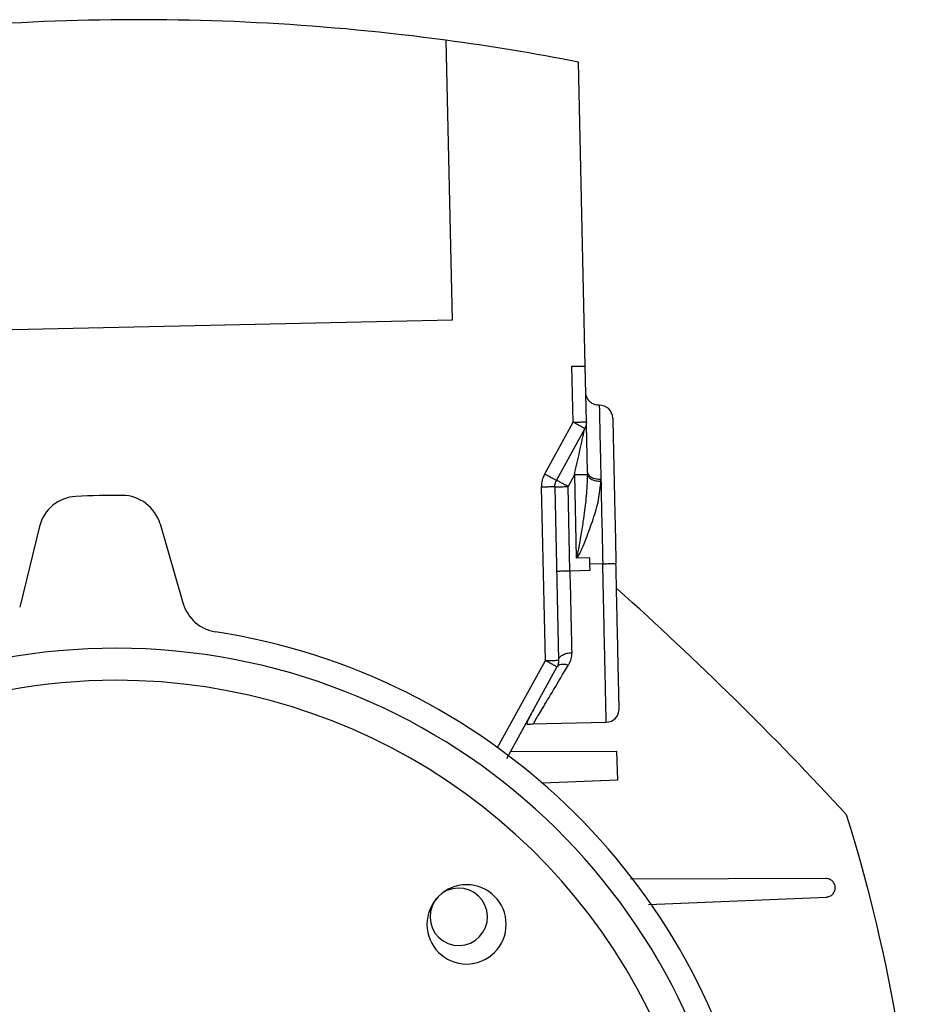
# Model space of a CAD drawing. Header units: millimetres. Extents: x 0 to 420, y 0 to 297.
# Tile 28 of 30: x 307 to 317, y 224 to 235. Entities that reach past the tile are written whole.
import ezdxf

# ---------------------------------------------------------------- set-up
doc = ezdxf.new("R2010")
doc.units = ezdxf.units.MM

msp = doc.modelspace()

# ---------------------------------------------------------------- linework, layer by layer
at = {"color": 7, "linetype": 'Continuous', "lineweight": 25}
for p, q in [((311.7501, 235.1803), (311.8246, 231.7911)), ((313.4369, 231.2345), (313.3559, 234.9162)), ((311.8246, 231.7911), (303.1884, 231.6011)), ((313.277, 231.231), (313.4369, 231.2345)), ((313.2919, 230.5542), (313.277, 231.231)), ((313.4518, 230.5577), (313.4369, 231.2345)), ((312.9485, 229.928), (313.2919, 230.5542)), ((313.4321, 230.4772), (313.0888, 229.8511)), ((313.4653, 229.9457), (313.4656, 229.9179)), ((313.3059, 229.9144), (313.229, 229.7742)), ((313.3059, 229.9144), (313.3279, 228.9143)), ((313.6272, 229.8382), (313.6271, 229.8638)), ((312.9554, 227.6666), (312.9092, 229.7671)), ((313.0691, 229.7707), (313.1153, 227.6702)), ((313.2515, 228.7513), (313.229, 229.7742)), ((306.8289, 229.2893), (306.5899, 228.312)), ((308.2894, 229.3214), (308.5711, 228.3556)), ((313.3373, 228.9112), (313.4879, 228.9146)), ((313.4879, 228.9146), (313.4897, 228.8356)), ((313.4914, 228.7566), (313.2515, 228.7513)), ((313.6496, 228.8391), (313.4897, 228.8356)), ((313.4897, 228.8356), (313.4914, 228.7566)), ((312.377, 226.612), (312.9554, 227.6666)), ((313.0956, 227.5897), (312.486, 226.4781)), ((312.7926, 226.9002), (313.6918, 226.9199)), ((312.5347, 226.5669), (313.8153, 226.5699)), ((313.8153, 226.5699), (313.8299, 226.2198)), ((313.8299, 226.2198), (312.9196, 226.1819)), ((316.3525, 225.0264), (313.9842, 225.0208)), ((314.2034, 224.7128), (316.3574, 224.8025))]:
    msp.add_line(p, q, dxfattribs=at)
for centre, radius, start, end in [((308.0367, 207.5948), 27.8344, 91.26015, 100.18695), ((308.0367, 207.5948), 27.8344, 82.33335, 91.26015), ((308.0367, 207.5948), 27.8344, 78.98283, 82.33335), ((313.6109, 230.5983), 0.16, 1.26015, 91.26015), ((307.295, 229.1753), 0.4799, 92.96731, 166.26015), ((307.7588, 220.2292), 9.4381, 89.55299, 92.96731), ((307.8287, 229.1871), 0.4799, 16.26015, 89.55299), ((287.0848, 198.6252), 40.1199, 42.62975, 48.20123), ((309.0318, 228.49), 0.4799, 196.26015, 261.23947), ((307.7588, 220.2292), 7.8784, 11.28083, 81.23947), ((307.7588, 220.2292), 7.5863, 1.26015, 167.82707), ((307.7588, 220.2292), 7.1985, 90, 171.11417), ((307.7588, 220.2292), 7.1985, 314.60557, 90), ((313.6883, 227.0799), 0.16, 271.26015, 1.26015), ((298.163, 220.0181), 19.3241, 1.26015, 17.39992), ((312.0005, 224.4709), 0.4799, 90, 270), ((312.0005, 224.4709), 0.4799, 0, 90), ((311.9062, 224.5632), 0.348, 1.26015, 181.26015), ((311.9062, 224.5632), 0.348, 181.26015, 1.26015), ((312.0005, 224.4709), 0.4799, 270, 0)]:
    msp.add_arc(centre, radius, start, end, dxfattribs=at)
for points, knots in [([(313.6074, 230.7582), (313.5872, 230.7599), (313.5562, 230.7625), (313.5185, 230.7816), (313.4925, 230.8017), (313.4713, 230.8269), (313.4505, 230.8637), (313.4465, 230.8946), (313.4439, 230.9146)], [0, 0, 0, 0, 0.2394568, 0.3683607, 0.5, 0.6316393, 0.7605432, 1, 1, 1, 1]), ([(313.4653, 229.9457), (313.4635, 230.025), (313.4602, 230.1743), (313.4564, 230.3464), (313.4541, 230.4544), (313.4528, 230.5115), (313.452, 230.5503), (313.4519, 230.5553), (313.4518, 230.5577)], [0, 0, 0, 0, 0.3191814, 0.6012738, 0.7213474, 0.8259092, 0.9170539, 1, 1, 1, 1]), ([(313.3059, 229.9144), (313.336, 230.0484), (313.3759, 230.2265), (313.4175, 230.4118), (313.4288, 230.4624), (313.4317, 230.4755), (313.432, 230.4767), (313.4321, 230.4772)], [0, 0, 0, 0, 0.6580128, 0.8749956, 0.9466252, 0.9747277, 1, 1, 1, 1]), ([(313.4653, 229.9457), (313.4676, 229.935), (313.4713, 229.9185), (313.4917, 229.8991), (313.5126, 229.8859), (313.5385, 229.8754), (313.5759, 229.8656), (313.6069, 229.8645), (313.6271, 229.8638)], [0, 0, 0, 0, 0.2394568, 0.3683607, 0.5, 0.6316393, 0.7605432, 1, 1, 1, 1]), ([(312.9092, 229.7671), (312.9104, 229.7952), (312.9129, 229.8514), (312.9366, 229.9025), (312.9485, 229.928)], [0, 0, 0, 0, 0.4996212, 1, 1, 1, 1]), ([(313.3279, 228.9143), (313.3283, 228.9143), (313.329, 228.9144), (313.3304, 228.9152), (313.3322, 228.917), (313.3341, 228.9203), (313.3418, 228.9378), (313.3477, 228.9672), (313.3567, 229.0098), (313.3643, 229.0504), (313.3739, 229.1034), (313.391, 229.2027), (313.4123, 229.3341), (313.4383, 229.5213), (313.4606, 229.7116), (313.4641, 229.8541), (313.4656, 229.9179)], [0, 0, 0, 0, 0.0009564, 0.002017, 0.0046894, 0.0083278, 0.0130475, 0.0601888, 0.0947986, 0.1400565, 0.1802717, 0.2517906, 0.4338137, 0.5693243, 0.8070537, 1, 1, 1, 1]), ([(313.3373, 228.9112), (313.3405, 228.9141), (313.3481, 228.921), (313.3595, 228.9393), (313.3771, 228.9729), (313.4078, 229.0427), (313.4642, 229.1819), (313.5357, 229.3806), (313.6064, 229.615), (313.6202, 229.7639), (313.6272, 229.8382)], [0, 0, 0, 0, 0.0123153, 0.0300596, 0.0623045, 0.1233604, 0.2525345, 0.50336, 0.7522293, 1, 1, 1, 1]), ([(313.4656, 229.9179), (313.4689, 229.9078), (313.4756, 229.8868), (313.5136, 229.8601), (313.5669, 229.8417), (313.6076, 229.8393), (313.6272, 229.8382)], [0, 0, 0, 0, 0.2407028, 0.5, 0.7592972, 1, 1, 1, 1]), ([(313.3279, 228.9143), (313.3286, 228.9138), (313.3298, 228.9128), (313.3329, 228.9115), (313.3355, 228.9113), (313.3373, 228.9112)], [0, 0, 0, 0, 0.2333137, 0.4718499, 1, 1, 1, 1]), ([(313.2515, 228.7513), (313.2326, 228.7509), (313.1966, 228.75), (313.1544, 228.7486), (313.1253, 228.7473), (313.1063, 228.7463), (313.094, 228.7454), (313.0924, 228.7448), (313.0917, 228.7445)], [0, 0, 0, 0, 0.2254394, 0.4289235, 0.5716844, 0.7144503, 0.857222, 1, 1, 1, 1]), ([(313.1153, 227.6702), (313.1172, 227.6814), (313.1201, 227.6987), (313.1396, 227.7198), (313.1599, 227.7345), (313.1853, 227.7466), (313.2223, 227.7585), (313.2532, 227.761), (313.2733, 227.7626)], [0, 0, 0, 0, 0.2394568, 0.3683607, 0.5, 0.6316393, 0.7605432, 1, 1, 1, 1]), ([(313.2733, 227.7626), (313.2719, 227.7365), (313.2691, 227.684), (313.2455, 227.6375), (313.2337, 227.6141)], [0, 0, 0, 0, 0.4967958, 1, 1, 1, 1]), ([(312.8089, 226.9005), (312.8144, 226.9097), (312.8256, 226.9283), (312.9142, 227.0775), (313.0489, 227.3037), (313.1713, 227.5094), (313.2337, 227.6141)], [0, 0, 0, 0, 0.2385569, 0.4854593, 0.7380662, 1, 1, 1, 1]), ([(313.0956, 227.5897), (313.1014, 227.5973), (313.1133, 227.6127), (313.1467, 227.6243), (313.1882, 227.6259), (313.2188, 227.618), (313.2337, 227.6141)], [0, 0, 0, 0, 0.2438095, 0.5, 0.7561905, 1, 1, 1, 1]), ([(312.8098, 227.0682), (312.7925, 227.0365), (312.7572, 226.9719), (312.7312, 226.9204), (312.7268, 226.8968), (312.7452, 226.8944), (312.7847, 226.8982), (312.8089, 226.9005)], [0, 0, 0, 0, 0.2199459, 0.4496004, 0.6290694, 0.772315, 1, 1, 1, 1]), ([(316.3574, 224.8025), (316.3717, 224.8047), (316.4002, 224.8091), (316.4303, 224.8315), (316.4487, 224.855), (316.4612, 224.8811), (316.4661, 224.9097), (316.463, 224.9378), (316.4541, 224.9657), (316.4335, 224.9959), (316.4031, 225.016), (316.3753, 225.0251), (316.3601, 225.0259), (316.3525, 225.0264)], [0, 0, 0, 0, 0.1248233, 0.2495897, 0.3171985, 0.3847137, 0.4995875, 0.5626998, 0.6257222, 0.7495145, 0.8675158, 0.9336565, 1, 1, 1, 1])]:
    msp.add_open_spline(points, degree=3, knots=knots, dxfattribs=at)
for points in [[(313.6074, 230.7582), (313.6077, 230.7465), (313.6082, 230.7231), (313.6123, 230.5354), (313.6185, 230.254), (313.6242, 229.9939), (313.6271, 229.8638)], [(313.2919, 230.5542), (313.3128, 230.5546), (313.3547, 230.5555), (313.4076, 230.5567), (313.4446, 230.5575), (313.4494, 230.5576), (313.4518, 230.5577)], [(313.4321, 230.4772), (313.43, 230.4784), (313.4258, 230.4807), (313.3934, 230.4985), (313.347, 230.5239), (313.3103, 230.5441), (313.2919, 230.5542)], [(313.4518, 230.5577), (313.4512, 230.5436), (313.4499, 230.5155), (313.4381, 230.49), (313.4321, 230.4772)], [(313.7708, 230.6018), (313.771, 230.5953), (313.7713, 230.5822), (313.7736, 230.4776), (313.7772, 230.315), (313.782, 230.0945), (313.7879, 229.8263), (313.7946, 229.5202), (313.8019, 229.188), (313.807, 228.9577), (313.8095, 228.8426)], [(312.9485, 229.928), (312.9669, 229.9179), (313.0036, 229.8978), (313.05, 229.8723), (313.0824, 229.8546), (313.0867, 229.8522), (313.0888, 229.8511)], [(313.0691, 229.7707), (313.0697, 229.7847), (313.071, 229.8128), (313.0828, 229.8383), (313.0888, 229.8511)], [(313.229, 229.7742), (313.2106, 229.7843), (313.1739, 229.8044), (313.1275, 229.8298), (313.0951, 229.8476), (313.0909, 229.8499), (313.0888, 229.8511)], [(313.4656, 229.9179), (313.4623, 229.9179), (313.4556, 229.9177), (313.4183, 229.9169), (313.3666, 229.9158), (313.3262, 229.9149), (313.3059, 229.9144)], [(313.6271, 229.8638), (313.6306, 229.7035), (313.6376, 229.383), (313.6456, 229.0204), (313.6496, 228.8391)], [(313.0691, 229.7707), (313.0667, 229.7706), (313.0619, 229.7705), (313.0249, 229.7697), (312.972, 229.7685), (312.9301, 229.7676), (312.9092, 229.7671)], [(313.0691, 229.7707), (313.0715, 229.7707), (313.0763, 229.7708), (313.1133, 229.7716), (313.1662, 229.7728), (313.2081, 229.7737), (313.229, 229.7742)], [(313.2515, 228.7513), (313.2554, 228.5754), (313.2631, 228.2235), (313.2699, 227.9163), (313.2733, 227.7626)], [(313.6496, 228.8391), (313.6706, 228.8395), (313.7125, 228.8405), (313.7653, 228.8416), (313.8023, 228.8424), (313.8071, 228.8425), (313.8095, 228.8426)], [(313.6918, 226.9199), (313.6917, 226.9271), (313.6914, 226.9414), (313.6888, 227.0555), (313.6849, 227.2328), (313.6797, 227.4734), (313.6732, 227.766), (313.6659, 228.0999), (313.6579, 228.4623), (313.6524, 228.7135), (313.6496, 228.8391)], [(313.8482, 227.0834), (313.8481, 227.0899), (313.8478, 227.103), (313.8455, 227.2076), (313.8419, 227.3702), (313.8371, 227.5907), (313.8312, 227.8589), (313.8244, 228.165), (313.8171, 228.4972), (313.8121, 228.7275), (313.8095, 228.8426)], [(312.9554, 227.6666), (312.9763, 227.6671), (313.0182, 227.668), (313.0711, 227.6692), (313.1081, 227.67), (313.1129, 227.6701), (313.1153, 227.6702)], [(313.0956, 227.5897), (313.0935, 227.5909), (313.0893, 227.5932), (313.0569, 227.611), (313.0105, 227.6364), (312.9738, 227.6566), (312.9554, 227.6666)], [(313.1153, 227.6702), (313.1147, 227.6561), (313.1134, 227.628), (313.1016, 227.6025), (313.0956, 227.5897)]]:
    msp.add_open_spline(points, degree=3, dxfattribs=at)

doc.saveas('drawing.dxf')
